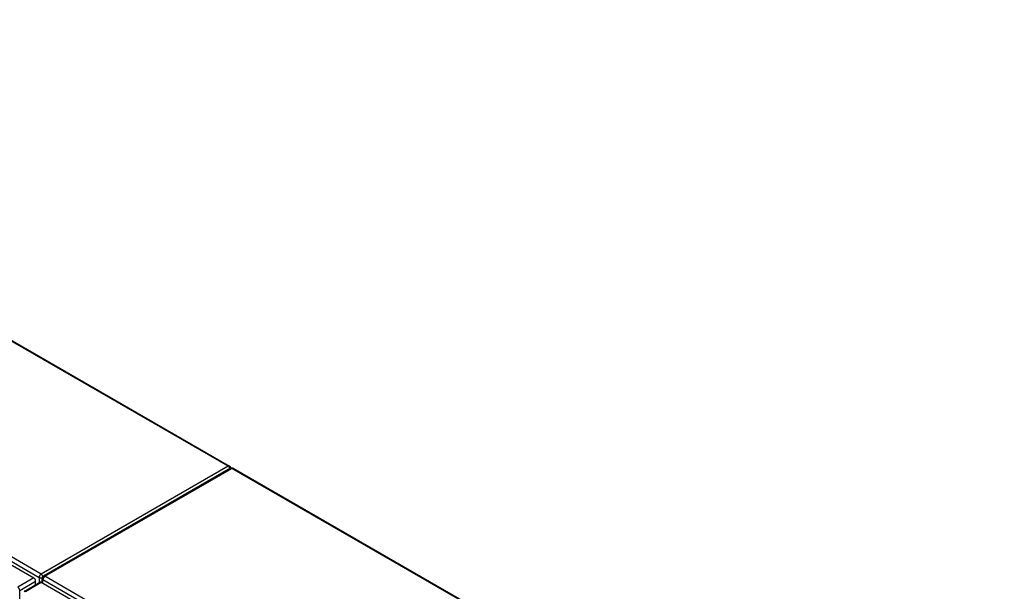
# Model space of a CAD drawing. Header units: inches. Extents: x 19 to 446, y 48 to 207.
# Tile 23 of 23: x 408 to 445, y 184 to 206. Entities that reach past the tile are written whole.
import ezdxf

# ---------------------------------------------------------------- set-up
doc = ezdxf.new("R2010")
doc.units = ezdxf.units.IN
doc.header["$MEASUREMENT"] = 0
doc.layers.add('Visible Edges(ANSI)', color=7, linetype='Continuous', lineweight=25)
doc.layers.add('Visible Tangent Edges(ANSI)', color=7, linetype='Continuous', lineweight=25)

msp = doc.modelspace()

# ---------------------------------------------------------------- linework, layer by layer
at = {"layer": 'Visible Edges(ANSI)'}
for p, q in [((387.24, 205.566), (415.917, 189.01)), ((379.247, 201.847), (408.666, 184.862)), ((415.958, 188.929), (409.027, 184.927)), ((416.057, 188.929), (444.622, 172.437)), ((408.305, 184.364), (408.896, 184.705)), ((408.736, 184.613), (408.736, 184.74)), ((408.945, 184.7), (438.364, 167.715)), ((408.978, 184.682), (408.978, 184.842))]:
    msp.add_line(p, q, dxfattribs=at)
for centre, start, end in [((415.868, 188.924), 5.2644, 60), ((416.008, 188.843), 60, 120), ((409.077, 184.842), 120, 180)]:
    msp.add_arc(centre, 0.099, start, end, dxfattribs=at)
for centre, start_param, end_param in [((408.666, 184.781), 3.926991, 5.497787), ((408.945, 184.62), 5.497787, 6.283185)]:
    msp.add_ellipse(centre, major_axis=(-0.0495, 0.0857), ratio=0.57735, start_param=start_param, end_param=end_param, dxfattribs=at)
at = {"layer": 'Visible Tangent Edges(ANSI)'}
for p, q in [((415.868, 189.005), (387.211, 205.55)), ((379.308, 201.948), (408.867, 184.882)), ((408.937, 185.003), (379.378, 202.069)), ((415.868, 189.005), (408.937, 185.003)), ((409.077, 184.922), (416.008, 188.924)), ((444.622, 172.403), (416.008, 188.924)), ((408.666, 184.862), (408.075, 184.521)), ((408.145, 184.4), (408.736, 184.74)), ((408.355, 184.36), (408.945, 184.7)), ((408.867, 184.882), (408.867, 184.689)), ((409.007, 184.801), (438.565, 167.736)), ((409.007, 184.665), (409.007, 184.801)), ((438.635, 167.857), (409.077, 184.922)), ((408.145, 165.032), (408.145, 184.4))]:
    msp.add_line(p, q, dxfattribs=at)
for centre, major_axis, start_param, end_param in [((415.868, 188.924), (0.0495, 0.0857), 0, 0.785398), ((415.868, 188.924), (0.0495, -0.0857), 1.143718, 2.356194), ((416.008, 188.843), (-0.0495, 0.0857), 5.497787, 6.283185), ((416.008, 188.843), (0.0495, 0.0857), 0, 0.785398), ((408.937, 184.922), (0.0495, 0.0857), 0.785398, 2.356194), ((408.937, 184.922), (-0.0495, 0.0857), 4.23253, 5.497787), ((408.937, 184.922), (-0.099, 0), 0.785398, 2.050655), ((409.077, 184.842), (-0.099, 0), 0, 0.785398), ((409.077, 184.842), (-0.0495, -0.0857), 3.926991, 5.497787), ((409.077, 184.842), (-0.0495, 0.0857), 5.497787, 6.283185), ((408.075, 184.44), (-0.0495, 0.0857), 3.926991, 5.497787), ((408.355, 184.279), (-0.0495, 0.0857), 5.497787, 6.283185)]:
    msp.add_ellipse(centre, major_axis=major_axis, ratio=0.57735, start_param=start_param, end_param=end_param, dxfattribs=at)

doc.saveas('drawing.dxf')
